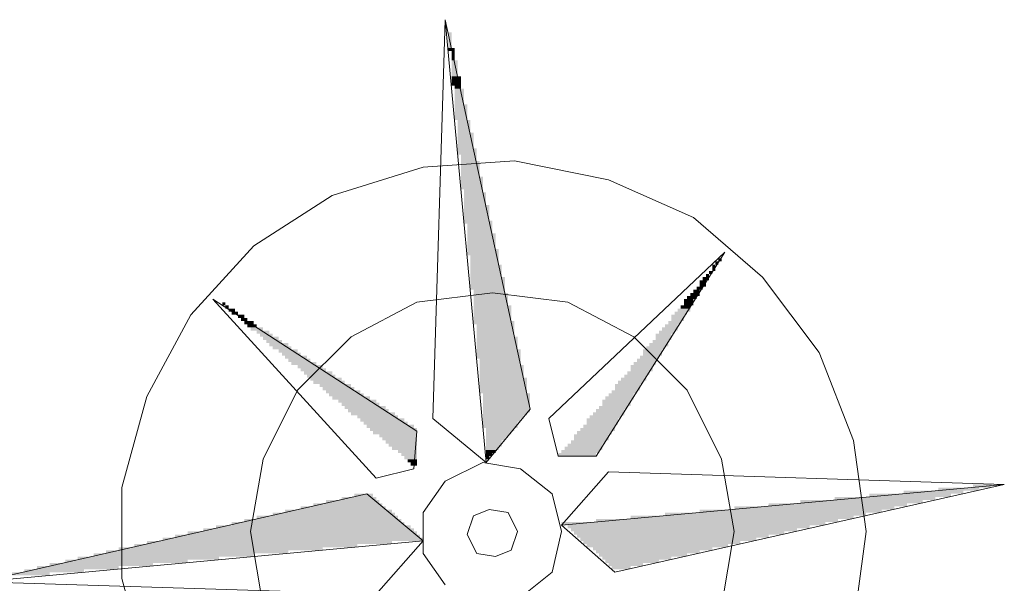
# Model space of a CAD drawing. Header units: millimetres. Extents: x -587 to 33545, y -26688 to 22494.
# Tile 232 of 256: x 16566 to 16831, y 7808 to 7960. Entities that reach past the tile are written whole.
import ezdxf

# ---------------------------------------------------------------- set-up
doc = ezdxf.new("R2010")
doc.units = ezdxf.units.MM
doc.header["$MEASUREMENT"] = 0
doc.layers.add('Nowe_820-G Rysunki Obrazki_Nr_pióra__1', color=7, linetype='Continuous', lineweight=13)
doc.layers.add('Nowe_820-G Rysunki Obrazki_Nr_pióra__23', color=7, linetype='Continuous', lineweight=15)

msp = doc.modelspace()

# ---------------------------------------------------------------- hatches: boundary and pattern name
at = {"layer": 'Nowe_820-G Rysunki Obrazki_Nr_pióra__1', "linetype": 'Continuous', "lineweight": 0, "true_color": 0x000000}
for points in [[(16682.41, 7956.54), (16681.56, 7956.54), (16681.56, 7952.3), (16682.41, 7952.3)], [(16682.41, 7956.54), (16681.56, 7956.54), (16681.56, 7952.3), (16682.41, 7952.3)], [(16681.56, 7952.3), (16681.56, 7951.46), (16683.25, 7951.46), (16683.25, 7952.3)], [(16681.56, 7952.3), (16681.56, 7951.46), (16683.25, 7951.46), (16683.25, 7952.3)], [(16682.41, 7948.92), (16683.25, 7948.92), (16683.25, 7951.46), (16682.41, 7951.46)], [(16682.41, 7948.92), (16683.25, 7948.92), (16683.25, 7951.46), (16682.41, 7951.46)], [(16682.41, 7944.68), (16684.1, 7944.68), (16684.1, 7948.92), (16682.41, 7948.92)], [(16682.41, 7944.68), (16684.1, 7944.68), (16684.1, 7948.92), (16682.41, 7948.92)], [(16682.41, 7942.14), (16684.95, 7942.14), (16684.95, 7944.68), (16682.41, 7944.68)], [(16682.41, 7942.14), (16684.95, 7942.14), (16684.95, 7944.68), (16682.41, 7944.68)], [(16683.25, 7941.3), (16684.95, 7941.3), (16684.95, 7942.14), (16683.25, 7942.14)], [(16683.25, 7941.3), (16684.95, 7941.3), (16684.95, 7942.14), (16683.25, 7942.14)], [(16683.25, 7937.06), (16685.79, 7937.06), (16685.79, 7941.3), (16683.25, 7941.3)], [(16683.25, 7937.06), (16685.79, 7937.06), (16685.79, 7941.3), (16683.25, 7941.3)], [(16683.25, 7932.83), (16686.64, 7932.83), (16686.64, 7937.06), (16683.25, 7937.06)], [(16683.25, 7932.83), (16686.64, 7932.83), (16686.64, 7937.06), (16683.25, 7937.06)], [(16684.1, 7929.44), (16687.49, 7929.44), (16687.49, 7932.83), (16684.1, 7932.83)], [(16684.1, 7929.44), (16687.49, 7929.44), (16687.49, 7932.83), (16684.1, 7932.83)], [(16684.1, 7925.21), (16688.33, 7925.21), (16688.33, 7929.44), (16684.1, 7929.44)], [(16684.1, 7925.21), (16688.33, 7925.21), (16688.33, 7929.44), (16684.1, 7929.44)], [(16684.1, 7923.52), (16689.18, 7923.52), (16689.18, 7925.21), (16684.1, 7925.21)], [(16684.1, 7923.52), (16689.18, 7923.52), (16689.18, 7925.21), (16684.1, 7925.21)], [(16684.95, 7921.82), (16689.18, 7921.82), (16689.18, 7923.52), (16684.95, 7923.52)], [(16684.95, 7921.82), (16689.18, 7921.82), (16689.18, 7923.52), (16684.95, 7923.52)], [(16684.95, 7917.59), (16690.03, 7917.59), (16690.03, 7921.82), (16684.95, 7921.82)], [(16684.95, 7917.59), (16690.03, 7917.59), (16690.03, 7921.82), (16684.95, 7921.82)], [(16684.95, 7914.2), (16690.87, 7914.2), (16690.87, 7917.59), (16684.95, 7917.59)], [(16684.95, 7914.2), (16690.87, 7914.2), (16690.87, 7917.59), (16684.95, 7917.59)], [(16685.79, 7913.36), (16690.87, 7913.36), (16690.87, 7914.2), (16685.79, 7914.2)], [(16685.79, 7913.36), (16690.87, 7913.36), (16690.87, 7914.2), (16685.79, 7914.2)], [(16685.79, 7909.97), (16691.72, 7909.97), (16691.72, 7913.36), (16685.79, 7913.36)], [(16685.79, 7909.97), (16691.72, 7909.97), (16691.72, 7913.36), (16685.79, 7913.36)], [(16685.79, 7905.74), (16692.57, 7905.74), (16692.57, 7909.97), (16685.79, 7909.97)], [(16685.79, 7905.74), (16692.57, 7905.74), (16692.57, 7909.97), (16685.79, 7909.97)], [(16685.79, 7904.89), (16693.41, 7904.89), (16693.41, 7905.74), (16685.79, 7905.74)], [(16685.79, 7904.89), (16693.41, 7904.89), (16693.41, 7905.74), (16685.79, 7905.74)], [(16686.64, 7902.35), (16693.41, 7902.35), (16693.41, 7904.89), (16686.64, 7904.89)], [(16686.64, 7902.35), (16693.41, 7902.35), (16693.41, 7904.89), (16686.64, 7904.89)], [(16686.64, 7898.12), (16694.26, 7898.12), (16694.26, 7902.35), (16686.64, 7902.35)], [(16686.64, 7898.12), (16694.26, 7898.12), (16694.26, 7902.35), (16686.64, 7902.35)], [(16686.64, 7896.42), (16695.11, 7896.42), (16695.11, 7898.12), (16686.64, 7898.12)], [(16686.64, 7896.42), (16695.11, 7896.42), (16695.11, 7898.12), (16686.64, 7898.12)], [(16687.49, 7893.88), (16695.11, 7893.88), (16695.11, 7896.42), (16687.49, 7896.42)], [(16687.49, 7893.88), (16695.11, 7893.88), (16695.11, 7896.42), (16687.49, 7896.42)], [(16753.53, 7893.88), (16754.37, 7893.88), (16754.37, 7894.73), (16753.53, 7894.73)], [(16753.53, 7893.88), (16754.37, 7893.88), (16754.37, 7894.73), (16753.53, 7894.73)], [(16754.37, 7894.73), (16755.22, 7894.73), (16755.22, 7895.58), (16754.37, 7895.58)], [(16754.37, 7894.73), (16755.22, 7894.73), (16755.22, 7895.58), (16754.37, 7895.58)], [(16687.49, 7890.5), (16695.95, 7890.5), (16695.95, 7893.88), (16687.49, 7893.88)], [(16687.49, 7890.5), (16695.95, 7890.5), (16695.95, 7893.88), (16687.49, 7893.88)], [(16750.99, 7890.5), (16751.83, 7890.5), (16751.83, 7891.34), (16750.99, 7891.34)], [(16750.99, 7890.5), (16751.83, 7890.5), (16751.83, 7891.34), (16750.99, 7891.34)], [(16751.83, 7891.34), (16752.68, 7891.34), (16752.68, 7892.19), (16751.83, 7892.19)], [(16751.83, 7891.34), (16752.68, 7891.34), (16752.68, 7892.19), (16751.83, 7892.19)], [(16752.68, 7892.19), (16753.53, 7892.19), (16753.53, 7893.88), (16752.68, 7893.88)], [(16752.68, 7892.19), (16753.53, 7892.19), (16753.53, 7893.88), (16752.68, 7893.88)], [(16687.49, 7887.11), (16696.8, 7887.11), (16696.8, 7890.5), (16687.49, 7890.5)], [(16687.49, 7887.11), (16696.8, 7887.11), (16696.8, 7890.5), (16687.49, 7890.5)], [(16749.29, 7887.96), (16750.99, 7887.96), (16750.99, 7889.65), (16749.29, 7889.65)], [(16749.29, 7887.96), (16750.99, 7887.96), (16750.99, 7889.65), (16749.29, 7889.65)], [(16750.14, 7889.65), (16751.83, 7889.65), (16751.83, 7890.5), (16750.14, 7890.5)], [(16750.14, 7889.65), (16751.83, 7889.65), (16751.83, 7890.5), (16750.14, 7890.5)], [(16688.33, 7886.26), (16696.8, 7886.26), (16696.8, 7887.11), (16688.33, 7887.11)], [(16688.33, 7886.26), (16696.8, 7886.26), (16696.8, 7887.11), (16688.33, 7887.11)], [(16688.33, 7882.88), (16697.65, 7882.88), (16697.65, 7886.26), (16688.33, 7886.26)], [(16688.33, 7882.88), (16697.65, 7882.88), (16697.65, 7886.26), (16688.33, 7886.26)], [(16746.75, 7885.42), (16749.29, 7885.42), (16749.29, 7886.26), (16746.75, 7886.26)], [(16746.75, 7885.42), (16749.29, 7885.42), (16749.29, 7886.26), (16746.75, 7886.26)], [(16747.6, 7886.26), (16749.29, 7886.26), (16749.29, 7887.11), (16747.6, 7887.11)], [(16747.6, 7886.26), (16749.29, 7886.26), (16749.29, 7887.11), (16747.6, 7887.11)], [(16748.45, 7887.11), (16750.14, 7887.11), (16750.14, 7887.96), (16748.45, 7887.96)], [(16748.45, 7887.11), (16750.14, 7887.11), (16750.14, 7887.96), (16748.45, 7887.96)], [(16621.45, 7883.72), (16620.6, 7883.72), (16620.6, 7882.88), (16621.45, 7882.88)], [(16621.45, 7883.72), (16620.6, 7883.72), (16620.6, 7882.88), (16621.45, 7882.88)], [(16745.06, 7882.88), (16747.6, 7882.88), (16747.6, 7884.57), (16745.06, 7884.57)], [(16745.06, 7882.88), (16747.6, 7882.88), (16747.6, 7884.57), (16745.06, 7884.57)], [(16745.91, 7884.57), (16748.45, 7884.57), (16748.45, 7885.42), (16745.91, 7885.42)], [(16745.91, 7884.57), (16748.45, 7884.57), (16748.45, 7885.42), (16745.91, 7885.42)], [(16621.45, 7882.03), (16622.29, 7882.03), (16622.29, 7882.88), (16621.45, 7882.88)], [(16621.45, 7882.03), (16622.29, 7882.03), (16622.29, 7882.88), (16621.45, 7882.88)], [(16622.29, 7881.18), (16623.99, 7881.18), (16623.99, 7882.03), (16622.29, 7882.03)], [(16622.29, 7881.18), (16623.99, 7881.18), (16623.99, 7882.03), (16622.29, 7882.03)], [(16623.14, 7880.34), (16624.83, 7880.34), (16624.83, 7881.18), (16623.14, 7881.18)], [(16623.14, 7880.34), (16624.83, 7880.34), (16624.83, 7881.18), (16623.14, 7881.18)], [(16688.33, 7878.64), (16698.49, 7878.64), (16698.49, 7882.88), (16688.33, 7882.88)], [(16688.33, 7878.64), (16698.49, 7878.64), (16698.49, 7882.88), (16688.33, 7882.88)], [(16742.52, 7880.34), (16745.91, 7880.34), (16745.91, 7881.18), (16742.52, 7881.18)], [(16742.52, 7880.34), (16745.91, 7880.34), (16745.91, 7881.18), (16742.52, 7881.18)], [(16743.37, 7881.18), (16746.75, 7881.18), (16746.75, 7882.03), (16743.37, 7882.03)], [(16743.37, 7881.18), (16746.75, 7881.18), (16746.75, 7882.03), (16743.37, 7882.03)], [(16744.21, 7882.03), (16746.75, 7882.03), (16746.75, 7882.88), (16744.21, 7882.88)], [(16744.21, 7882.03), (16746.75, 7882.03), (16746.75, 7882.88), (16744.21, 7882.88)], [(16624.83, 7879.49), (16626.53, 7879.49), (16626.53, 7880.34), (16624.83, 7880.34)], [(16624.83, 7879.49), (16626.53, 7879.49), (16626.53, 7880.34), (16624.83, 7880.34)], [(16625.68, 7878.64), (16627.37, 7878.64), (16627.37, 7879.49), (16625.68, 7879.49)], [(16625.68, 7878.64), (16627.37, 7878.64), (16627.37, 7879.49), (16625.68, 7879.49)], [(16626.53, 7877.8), (16629.07, 7877.8), (16629.07, 7878.64), (16626.53, 7878.64)], [(16626.53, 7877.8), (16629.07, 7877.8), (16629.07, 7878.64), (16626.53, 7878.64)], [(16688.33, 7877.8), (16699.34, 7877.8), (16699.34, 7878.64), (16688.33, 7878.64)], [(16688.33, 7877.8), (16699.34, 7877.8), (16699.34, 7878.64), (16688.33, 7878.64)], [(16740.83, 7877.8), (16744.21, 7877.8), (16744.21, 7878.64), (16740.83, 7878.64)], [(16740.83, 7877.8), (16744.21, 7877.8), (16744.21, 7878.64), (16740.83, 7878.64)], [(16741.67, 7878.64), (16745.06, 7878.64), (16745.06, 7880.34), (16741.67, 7880.34)], [(16741.67, 7878.64), (16745.06, 7878.64), (16745.06, 7880.34), (16741.67, 7880.34)], [(16627.37, 7876.95), (16629.91, 7876.95), (16629.91, 7877.8), (16627.37, 7877.8)], [(16627.37, 7876.95), (16629.91, 7876.95), (16629.91, 7877.8), (16627.37, 7877.8)], [(16628.22, 7876.1), (16631.61, 7876.1), (16631.61, 7876.95), (16628.22, 7876.95)], [(16628.22, 7876.1), (16631.61, 7876.1), (16631.61, 7876.95), (16628.22, 7876.95)], [(16629.91, 7875.26), (16633.3, 7875.26), (16633.3, 7876.1), (16629.91, 7876.1)], [(16629.91, 7875.26), (16633.3, 7875.26), (16633.3, 7876.1), (16629.91, 7876.1)], [(16689.18, 7874.41), (16699.34, 7874.41), (16699.34, 7877.8), (16689.18, 7877.8)], [(16689.18, 7874.41), (16699.34, 7874.41), (16699.34, 7877.8), (16689.18, 7877.8)], [(16738.29, 7875.26), (16742.52, 7875.26), (16742.52, 7876.1), (16738.29, 7876.1)], [(16738.29, 7875.26), (16742.52, 7875.26), (16742.52, 7876.1), (16738.29, 7876.1)], [(16739.13, 7876.1), (16743.37, 7876.1), (16743.37, 7876.95), (16739.13, 7876.95)], [(16739.13, 7876.1), (16743.37, 7876.1), (16743.37, 7876.95), (16739.13, 7876.95)], [(16739.98, 7876.95), (16743.37, 7876.95), (16743.37, 7877.8), (16739.98, 7877.8)], [(16739.98, 7876.95), (16743.37, 7876.95), (16743.37, 7877.8), (16739.98, 7877.8)], [(16630.76, 7874.41), (16634.15, 7874.41), (16634.15, 7875.26), (16630.76, 7875.26)], [(16630.76, 7874.41), (16634.15, 7874.41), (16634.15, 7875.26), (16630.76, 7875.26)], [(16631.61, 7873.56), (16635.84, 7873.56), (16635.84, 7874.41), (16631.61, 7874.41)], [(16631.61, 7873.56), (16635.84, 7873.56), (16635.84, 7874.41), (16631.61, 7874.41)], [(16632.45, 7872.72), (16636.69, 7872.72), (16636.69, 7873.56), (16632.45, 7873.56)], [(16632.45, 7872.72), (16636.69, 7872.72), (16636.69, 7873.56), (16632.45, 7873.56)], [(16633.3, 7871.87), (16638.38, 7871.87), (16638.38, 7872.72), (16633.3, 7872.72)], [(16633.3, 7871.87), (16638.38, 7871.87), (16638.38, 7872.72), (16633.3, 7872.72)], [(16689.18, 7871.02), (16700.19, 7871.02), (16700.19, 7874.41), (16689.18, 7874.41)], [(16689.18, 7871.02), (16700.19, 7871.02), (16700.19, 7874.41), (16689.18, 7874.41)], [(16735.75, 7871.87), (16740.83, 7871.87), (16740.83, 7872.72), (16735.75, 7872.72)], [(16735.75, 7871.87), (16740.83, 7871.87), (16740.83, 7872.72), (16735.75, 7872.72)], [(16736.59, 7872.72), (16740.83, 7872.72), (16740.83, 7873.56), (16736.59, 7873.56)], [(16736.59, 7872.72), (16740.83, 7872.72), (16740.83, 7873.56), (16736.59, 7873.56)], [(16737.44, 7873.56), (16741.67, 7873.56), (16741.67, 7875.26), (16737.44, 7875.26)], [(16737.44, 7873.56), (16741.67, 7873.56), (16741.67, 7875.26), (16737.44, 7875.26)], [(16634.15, 7871.02), (16639.23, 7871.02), (16639.23, 7871.87), (16634.15, 7871.87)], [(16634.15, 7871.02), (16639.23, 7871.02), (16639.23, 7871.87), (16634.15, 7871.87)], [(16635.84, 7870.18), (16640.92, 7870.18), (16640.92, 7871.02), (16635.84, 7871.02)], [(16635.84, 7870.18), (16640.92, 7870.18), (16640.92, 7871.02), (16635.84, 7871.02)], [(16636.69, 7869.33), (16641.77, 7869.33), (16641.77, 7870.18), (16636.69, 7870.18)], [(16636.69, 7869.33), (16641.77, 7869.33), (16641.77, 7870.18), (16636.69, 7870.18)], [(16689.18, 7868.48), (16701.03, 7868.48), (16701.03, 7871.02), (16689.18, 7871.02)], [(16689.18, 7868.48), (16701.03, 7868.48), (16701.03, 7871.02), (16689.18, 7871.02)], [(16734.05, 7869.33), (16739.13, 7869.33), (16739.13, 7871.02), (16734.05, 7871.02)], [(16734.05, 7869.33), (16739.13, 7869.33), (16739.13, 7871.02), (16734.05, 7871.02)], [(16734.9, 7871.02), (16739.98, 7871.02), (16739.98, 7871.87), (16734.9, 7871.87)], [(16734.9, 7871.02), (16739.98, 7871.02), (16739.98, 7871.87), (16734.9, 7871.87)], [(16637.53, 7868.48), (16643.46, 7868.48), (16643.46, 7869.33), (16637.53, 7869.33)], [(16637.53, 7868.48), (16643.46, 7868.48), (16643.46, 7869.33), (16637.53, 7869.33)], [(16638.38, 7867.64), (16644.31, 7867.64), (16644.31, 7868.48), (16638.38, 7868.48)], [(16638.38, 7867.64), (16644.31, 7867.64), (16644.31, 7868.48), (16638.38, 7868.48)], [(16639.23, 7866.79), (16646, 7866.79), (16646, 7867.64), (16639.23, 7867.64)], [(16639.23, 7866.79), (16646, 7866.79), (16646, 7867.64), (16639.23, 7867.64)], [(16690.03, 7866.79), (16701.03, 7866.79), (16701.03, 7868.48), (16690.03, 7868.48)], [(16690.03, 7866.79), (16701.03, 7866.79), (16701.03, 7868.48), (16690.03, 7868.48)], [(16731.51, 7866.79), (16737.44, 7866.79), (16737.44, 7867.64), (16731.51, 7867.64)], [(16731.51, 7866.79), (16737.44, 7866.79), (16737.44, 7867.64), (16731.51, 7867.64)], [(16732.36, 7867.64), (16737.44, 7867.64), (16737.44, 7868.48), (16732.36, 7868.48)], [(16732.36, 7867.64), (16737.44, 7867.64), (16737.44, 7868.48), (16732.36, 7868.48)], [(16733.21, 7868.48), (16738.29, 7868.48), (16738.29, 7869.33), (16733.21, 7869.33)], [(16733.21, 7868.48), (16738.29, 7868.48), (16738.29, 7869.33), (16733.21, 7869.33)], [(16640.92, 7865.94), (16647.69, 7865.94), (16647.69, 7866.79), (16640.92, 7866.79)], [(16640.92, 7865.94), (16647.69, 7865.94), (16647.69, 7866.79), (16640.92, 7866.79)], [(16641.77, 7865.1), (16648.54, 7865.1), (16648.54, 7865.94), (16641.77, 7865.94)], [(16641.77, 7865.1), (16648.54, 7865.1), (16648.54, 7865.94), (16641.77, 7865.94)], [(16642.61, 7864.25), (16650.23, 7864.25), (16650.23, 7865.1), (16642.61, 7865.1)], [(16642.61, 7864.25), (16650.23, 7864.25), (16650.23, 7865.1), (16642.61, 7865.1)], [(16690.03, 7863.4), (16701.88, 7863.4), (16701.88, 7866.79), (16690.03, 7866.79)], [(16690.03, 7863.4), (16701.88, 7863.4), (16701.88, 7866.79), (16690.03, 7866.79)], [(16729.82, 7864.25), (16735.75, 7864.25), (16735.75, 7865.1), (16729.82, 7865.1)], [(16729.82, 7864.25), (16735.75, 7864.25), (16735.75, 7865.1), (16729.82, 7865.1)], [(16730.67, 7865.1), (16736.59, 7865.1), (16736.59, 7866.79), (16730.67, 7866.79)], [(16730.67, 7865.1), (16736.59, 7865.1), (16736.59, 7866.79), (16730.67, 7866.79)], [(16643.46, 7863.4), (16651.08, 7863.4), (16651.08, 7864.25), (16643.46, 7864.25)], [(16643.46, 7863.4), (16651.08, 7863.4), (16651.08, 7864.25), (16643.46, 7864.25)], [(16644.31, 7862.56), (16652.77, 7862.56), (16652.77, 7863.4), (16644.31, 7863.4)], [(16644.31, 7862.56), (16652.77, 7862.56), (16652.77, 7863.4), (16644.31, 7863.4)], [(16645.15, 7861.71), (16653.62, 7861.71), (16653.62, 7862.56), (16645.15, 7862.56)], [(16645.15, 7861.71), (16653.62, 7861.71), (16653.62, 7862.56), (16645.15, 7862.56)], [(16690.03, 7859.17), (16702.73, 7859.17), (16702.73, 7863.4), (16690.03, 7863.4)], [(16690.03, 7859.17), (16702.73, 7859.17), (16702.73, 7863.4), (16690.03, 7863.4)], [(16727.28, 7861.71), (16734.05, 7861.71), (16734.05, 7862.56), (16727.28, 7862.56)], [(16727.28, 7861.71), (16734.05, 7861.71), (16734.05, 7862.56), (16727.28, 7862.56)], [(16728.13, 7862.56), (16734.9, 7862.56), (16734.9, 7863.4), (16728.13, 7863.4)], [(16728.13, 7862.56), (16734.9, 7862.56), (16734.9, 7863.4), (16728.13, 7863.4)], [(16728.97, 7863.4), (16734.9, 7863.4), (16734.9, 7864.25), (16728.97, 7864.25)], [(16728.97, 7863.4), (16734.9, 7863.4), (16734.9, 7864.25), (16728.97, 7864.25)], [(16646.85, 7860.86), (16655.31, 7860.86), (16655.31, 7861.71), (16646.85, 7861.71)], [(16646.85, 7860.86), (16655.31, 7860.86), (16655.31, 7861.71), (16646.85, 7861.71)], [(16647.69, 7860.02), (16656.16, 7860.02), (16656.16, 7860.86), (16647.69, 7860.86)], [(16647.69, 7860.02), (16656.16, 7860.02), (16656.16, 7860.86), (16647.69, 7860.86)], [(16648.54, 7859.17), (16657.85, 7859.17), (16657.85, 7860.02), (16648.54, 7860.02)], [(16648.54, 7859.17), (16657.85, 7859.17), (16657.85, 7860.02), (16648.54, 7860.02)], [(16725.59, 7859.17), (16732.36, 7859.17), (16732.36, 7860.02), (16725.59, 7860.02)], [(16725.59, 7859.17), (16732.36, 7859.17), (16732.36, 7860.02), (16725.59, 7860.02)], [(16726.43, 7860.02), (16733.21, 7860.02), (16733.21, 7861.71), (16726.43, 7861.71)], [(16726.43, 7860.02), (16733.21, 7860.02), (16733.21, 7861.71), (16726.43, 7861.71)], [(16649.39, 7858.32), (16658.7, 7858.32), (16658.7, 7859.17), (16649.39, 7859.17)], [(16649.39, 7858.32), (16658.7, 7858.32), (16658.7, 7859.17), (16649.39, 7859.17)], [(16650.23, 7857.48), (16660.39, 7857.48), (16660.39, 7858.32), (16650.23, 7858.32)], [(16650.23, 7857.48), (16660.39, 7857.48), (16660.39, 7858.32), (16650.23, 7858.32)], [(16651.93, 7856.63), (16662.09, 7856.63), (16662.09, 7857.48), (16651.93, 7857.48)], [(16651.93, 7856.63), (16662.09, 7856.63), (16662.09, 7857.48), (16651.93, 7857.48)], [(16690.87, 7854.09), (16703.57, 7854.09), (16703.57, 7859.17), (16690.87, 7859.17)], [(16690.87, 7854.09), (16703.57, 7854.09), (16703.57, 7859.17), (16690.87, 7859.17)], [(16723.05, 7855.78), (16730.67, 7855.78), (16730.67, 7857.48), (16723.05, 7857.48)], [(16723.05, 7855.78), (16730.67, 7855.78), (16730.67, 7857.48), (16723.05, 7857.48)], [(16723.89, 7857.48), (16731.51, 7857.48), (16731.51, 7858.32), (16723.89, 7858.32)], [(16723.89, 7857.48), (16731.51, 7857.48), (16731.51, 7858.32), (16723.89, 7858.32)], [(16724.74, 7858.32), (16731.51, 7858.32), (16731.51, 7859.17), (16724.74, 7859.17)], [(16724.74, 7858.32), (16731.51, 7858.32), (16731.51, 7859.17), (16724.74, 7859.17)], [(16652.77, 7855.78), (16662.93, 7855.78), (16662.93, 7856.63), (16652.77, 7856.63)], [(16652.77, 7855.78), (16662.93, 7855.78), (16662.93, 7856.63), (16652.77, 7856.63)], [(16653.62, 7854.94), (16664.63, 7854.94), (16664.63, 7855.78), (16653.62, 7855.78)], [(16653.62, 7854.94), (16664.63, 7854.94), (16664.63, 7855.78), (16653.62, 7855.78)], [(16654.47, 7854.09), (16665.47, 7854.09), (16665.47, 7854.94), (16654.47, 7854.94)], [(16654.47, 7854.09), (16665.47, 7854.09), (16665.47, 7854.94), (16654.47, 7854.94)], [(16655.31, 7853.24), (16667.17, 7853.24), (16667.17, 7854.09), (16655.31, 7854.09)], [(16655.31, 7853.24), (16667.17, 7853.24), (16667.17, 7854.09), (16655.31, 7854.09)], [(16690.87, 7853.24), (16702.73, 7853.24), (16702.73, 7854.09), (16690.87, 7854.09)], [(16690.87, 7853.24), (16702.73, 7853.24), (16702.73, 7854.09), (16690.87, 7854.09)], [(16720.51, 7853.24), (16728.97, 7853.24), (16728.97, 7854.09), (16720.51, 7854.09)], [(16720.51, 7853.24), (16728.97, 7853.24), (16728.97, 7854.09), (16720.51, 7854.09)], [(16721.35, 7854.09), (16728.97, 7854.09), (16728.97, 7854.94), (16721.35, 7854.94)], [(16721.35, 7854.09), (16728.97, 7854.09), (16728.97, 7854.94), (16721.35, 7854.94)], [(16722.2, 7854.94), (16729.82, 7854.94), (16729.82, 7855.78), (16722.2, 7855.78)], [(16722.2, 7854.94), (16729.82, 7854.94), (16729.82, 7855.78), (16722.2, 7855.78)], [(16657.01, 7852.4), (16668.01, 7852.4), (16668.01, 7853.24), (16657.01, 7853.24)], [(16657.01, 7852.4), (16668.01, 7852.4), (16668.01, 7853.24), (16657.01, 7853.24)], [(16657.85, 7851.55), (16669.71, 7851.55), (16669.71, 7852.4), (16657.85, 7852.4)], [(16657.85, 7851.55), (16669.71, 7851.55), (16669.71, 7852.4), (16657.85, 7852.4)], [(16658.7, 7850.7), (16670.55, 7850.7), (16670.55, 7851.55), (16658.7, 7851.55)], [(16658.7, 7850.7), (16670.55, 7850.7), (16670.55, 7851.55), (16658.7, 7851.55)], [(16690.87, 7852.4), (16701.88, 7852.4), (16701.88, 7853.24), (16690.87, 7853.24)], [(16690.87, 7852.4), (16701.88, 7852.4), (16701.88, 7853.24), (16690.87, 7853.24)], [(16690.87, 7851.55), (16701.03, 7851.55), (16701.03, 7852.4), (16690.87, 7852.4)], [(16690.87, 7851.55), (16701.03, 7851.55), (16701.03, 7852.4), (16690.87, 7852.4)], [(16690.87, 7849.86), (16700.19, 7849.86), (16700.19, 7851.55), (16690.87, 7851.55)], [(16690.87, 7849.86), (16700.19, 7849.86), (16700.19, 7851.55), (16690.87, 7851.55)], [(16718.81, 7850.7), (16727.28, 7850.7), (16727.28, 7852.4), (16718.81, 7852.4)], [(16718.81, 7850.7), (16727.28, 7850.7), (16727.28, 7852.4), (16718.81, 7852.4)], [(16719.66, 7852.4), (16728.13, 7852.4), (16728.13, 7853.24), (16719.66, 7853.24)], [(16719.66, 7852.4), (16728.13, 7852.4), (16728.13, 7853.24), (16719.66, 7853.24)], [(16659.55, 7849.86), (16672.25, 7849.86), (16672.25, 7850.7), (16659.55, 7850.7)], [(16659.55, 7849.86), (16672.25, 7849.86), (16672.25, 7850.7), (16659.55, 7850.7)], [(16660.39, 7849.01), (16673.09, 7849.01), (16673.09, 7849.86), (16660.39, 7849.86)], [(16660.39, 7849.01), (16673.09, 7849.01), (16673.09, 7849.86), (16660.39, 7849.86)], [(16661.24, 7848.16), (16673.09, 7848.16), (16673.09, 7849.01), (16661.24, 7849.01)], [(16661.24, 7848.16), (16673.09, 7848.16), (16673.09, 7849.01), (16661.24, 7849.01)], [(16691.72, 7849.01), (16699.34, 7849.01), (16699.34, 7849.86), (16691.72, 7849.86)], [(16691.72, 7849.01), (16699.34, 7849.01), (16699.34, 7849.86), (16691.72, 7849.86)], [(16691.72, 7848.16), (16698.49, 7848.16), (16698.49, 7849.01), (16691.72, 7849.01)], [(16691.72, 7848.16), (16698.49, 7848.16), (16698.49, 7849.01), (16691.72, 7849.01)], [(16716.27, 7848.16), (16725.59, 7848.16), (16725.59, 7849.01), (16716.27, 7849.01)], [(16716.27, 7848.16), (16725.59, 7848.16), (16725.59, 7849.01), (16716.27, 7849.01)], [(16717.12, 7849.01), (16726.43, 7849.01), (16726.43, 7849.86), (16717.12, 7849.86)], [(16717.12, 7849.01), (16726.43, 7849.01), (16726.43, 7849.86), (16717.12, 7849.86)], [(16717.97, 7849.86), (16726.43, 7849.86), (16726.43, 7850.7), (16717.97, 7850.7)], [(16717.97, 7849.86), (16726.43, 7849.86), (16726.43, 7850.7), (16717.97, 7850.7)], [(16662.93, 7847.32), (16673.09, 7847.32), (16673.09, 7848.16), (16662.93, 7848.16)], [(16662.93, 7847.32), (16673.09, 7847.32), (16673.09, 7848.16), (16662.93, 7848.16)], [(16663.78, 7846.47), (16673.09, 7846.47), (16673.09, 7847.32), (16663.78, 7847.32)], [(16663.78, 7846.47), (16673.09, 7846.47), (16673.09, 7847.32), (16663.78, 7847.32)], [(16664.63, 7845.62), (16673.09, 7845.62), (16673.09, 7846.47), (16664.63, 7846.47)], [(16664.63, 7845.62), (16673.09, 7845.62), (16673.09, 7846.47), (16664.63, 7846.47)], [(16691.72, 7847.32), (16697.65, 7847.32), (16697.65, 7848.16), (16691.72, 7848.16)], [(16691.72, 7847.32), (16697.65, 7847.32), (16697.65, 7848.16), (16691.72, 7848.16)], [(16691.72, 7846.47), (16696.8, 7846.47), (16696.8, 7847.32), (16691.72, 7847.32)], [(16691.72, 7846.47), (16696.8, 7846.47), (16696.8, 7847.32), (16691.72, 7847.32)], [(16691.72, 7844.78), (16695.95, 7844.78), (16695.95, 7846.47), (16691.72, 7846.47)], [(16691.72, 7844.78), (16695.95, 7844.78), (16695.95, 7846.47), (16691.72, 7846.47)], [(16714.58, 7845.62), (16723.89, 7845.62), (16723.89, 7846.47), (16714.58, 7846.47)], [(16714.58, 7845.62), (16723.89, 7845.62), (16723.89, 7846.47), (16714.58, 7846.47)], [(16715.43, 7846.47), (16724.74, 7846.47), (16724.74, 7848.16), (16715.43, 7848.16)], [(16715.43, 7846.47), (16724.74, 7846.47), (16724.74, 7848.16), (16715.43, 7848.16)], [(16665.47, 7844.78), (16673.09, 7844.78), (16673.09, 7845.62), (16665.47, 7845.62)], [(16665.47, 7844.78), (16673.09, 7844.78), (16673.09, 7845.62), (16665.47, 7845.62)], [(16666.32, 7843.93), (16673.09, 7843.93), (16673.09, 7844.78), (16666.32, 7844.78)], [(16666.32, 7843.93), (16673.09, 7843.93), (16673.09, 7844.78), (16666.32, 7844.78)], [(16668.01, 7843.08), (16673.09, 7843.08), (16673.09, 7843.93), (16668.01, 7843.93)], [(16668.01, 7843.08), (16673.09, 7843.08), (16673.09, 7843.93), (16668.01, 7843.93)], [(16691.72, 7843.93), (16695.11, 7843.93), (16695.11, 7844.78), (16691.72, 7844.78)], [(16691.72, 7843.93), (16695.11, 7843.93), (16695.11, 7844.78), (16691.72, 7844.78)], [(16691.72, 7843.08), (16694.26, 7843.08), (16694.26, 7843.93), (16691.72, 7843.93)], [(16691.72, 7843.08), (16694.26, 7843.08), (16694.26, 7843.93), (16691.72, 7843.93)], [(16712.04, 7843.08), (16722.2, 7843.08), (16722.2, 7843.93), (16712.04, 7843.93)], [(16712.04, 7843.08), (16722.2, 7843.08), (16722.2, 7843.93), (16712.04, 7843.93)], [(16712.89, 7843.93), (16723.05, 7843.93), (16723.05, 7844.78), (16712.89, 7844.78)], [(16712.89, 7843.93), (16723.05, 7843.93), (16723.05, 7844.78), (16712.89, 7844.78)], [(16713.73, 7844.78), (16723.05, 7844.78), (16723.05, 7845.62), (16713.73, 7845.62)], [(16713.73, 7844.78), (16723.05, 7844.78), (16723.05, 7845.62), (16713.73, 7845.62)], [(16668.86, 7842.24), (16673.09, 7842.24), (16673.09, 7843.08), (16668.86, 7843.08)], [(16668.86, 7842.24), (16673.09, 7842.24), (16673.09, 7843.08), (16668.86, 7843.08)], [(16669.71, 7841.39), (16673.09, 7841.39), (16673.09, 7842.24), (16669.71, 7842.24)], [(16669.71, 7841.39), (16673.09, 7841.39), (16673.09, 7842.24), (16669.71, 7842.24)], [(16670.55, 7840.54), (16673.09, 7840.54), (16673.09, 7841.39), (16670.55, 7841.39)], [(16670.55, 7840.54), (16673.09, 7840.54), (16673.09, 7841.39), (16670.55, 7841.39)], [(16691.72, 7842.24), (16693.41, 7842.24), (16693.41, 7843.08), (16691.72, 7843.08)], [(16691.72, 7842.24), (16693.41, 7842.24), (16693.41, 7843.08), (16691.72, 7843.08)], [(16691.72, 7842.24), (16691.72, 7841.39), (16692.57, 7841.39), (16692.57, 7842.24)], [(16691.72, 7842.24), (16691.72, 7841.39), (16692.57, 7841.39), (16692.57, 7842.24)], [(16711.19, 7842.24), (16721.35, 7842.24), (16721.35, 7843.08), (16711.19, 7843.08)], [(16711.19, 7842.24), (16721.35, 7842.24), (16721.35, 7843.08), (16711.19, 7843.08)], [(16671.4, 7840.54), (16671.4, 7839.7), (16673.09, 7839.7), (16673.09, 7840.54)], [(16671.4, 7840.54), (16671.4, 7839.7), (16673.09, 7839.7), (16673.09, 7840.54)], [(16804.33, 7832.08), (16820.41, 7832.08), (16820.41, 7832.92), (16804.33, 7832.92)], [(16804.33, 7832.08), (16820.41, 7832.08), (16820.41, 7832.92), (16804.33, 7832.92)], [(16813.64, 7832.92), (16824.65, 7832.92), (16824.65, 7833.77), (16813.64, 7833.77)], [(16813.64, 7832.92), (16824.65, 7832.92), (16824.65, 7833.77), (16813.64, 7833.77)], [(16822.95, 7833.77), (16828.03, 7833.77), (16828.03, 7834.62), (16822.95, 7834.62)], [(16822.95, 7833.77), (16828.03, 7833.77), (16828.03, 7834.62), (16822.95, 7834.62)], [(16648.54, 7829.54), (16662.93, 7829.54), (16662.93, 7830.38), (16648.54, 7830.38)], [(16648.54, 7829.54), (16662.93, 7829.54), (16662.93, 7830.38), (16648.54, 7830.38)], [(16652.77, 7830.38), (16662.09, 7830.38), (16662.09, 7831.23), (16652.77, 7831.23)], [(16652.77, 7830.38), (16662.09, 7830.38), (16662.09, 7831.23), (16652.77, 7831.23)], [(16656.16, 7831.23), (16661.24, 7831.23), (16661.24, 7832.08), (16656.16, 7832.08)], [(16656.16, 7831.23), (16661.24, 7831.23), (16661.24, 7832.08), (16656.16, 7832.08)], [(16776.39, 7829.54), (16809.41, 7829.54), (16809.41, 7830.38), (16776.39, 7830.38)], [(16776.39, 7829.54), (16809.41, 7829.54), (16809.41, 7830.38), (16776.39, 7830.38)], [(16785.7, 7830.38), (16812.79, 7830.38), (16812.79, 7831.23), (16785.7, 7831.23)], [(16785.7, 7830.38), (16812.79, 7830.38), (16812.79, 7831.23), (16785.7, 7831.23)], [(16795.01, 7831.23), (16817.03, 7831.23), (16817.03, 7832.08), (16795.01, 7832.08)], [(16795.01, 7831.23), (16817.03, 7831.23), (16817.03, 7832.08), (16795.01, 7832.08)], [(16637.53, 7827), (16666.32, 7827), (16666.32, 7827.84), (16637.53, 7827.84)], [(16637.53, 7827), (16666.32, 7827), (16666.32, 7827.84), (16637.53, 7827.84)], [(16641.77, 7827.84), (16664.63, 7827.84), (16664.63, 7828.69), (16641.77, 7828.69)], [(16641.77, 7827.84), (16664.63, 7827.84), (16664.63, 7828.69), (16641.77, 7828.69)], [(16645.15, 7828.69), (16663.78, 7828.69), (16663.78, 7829.54), (16645.15, 7829.54)], [(16645.15, 7828.69), (16663.78, 7828.69), (16663.78, 7829.54), (16645.15, 7829.54)], [(16749.29, 7827), (16798.4, 7827), (16798.4, 7827.84), (16749.29, 7827.84)], [(16749.29, 7827), (16798.4, 7827), (16798.4, 7827.84), (16749.29, 7827.84)], [(16758.61, 7827.84), (16801.79, 7827.84), (16801.79, 7828.69), (16758.61, 7828.69)], [(16758.61, 7827.84), (16801.79, 7827.84), (16801.79, 7828.69), (16758.61, 7828.69)], [(16767.92, 7828.69), (16805.17, 7828.69), (16805.17, 7829.54), (16767.92, 7829.54)], [(16767.92, 7828.69), (16805.17, 7828.69), (16805.17, 7829.54), (16767.92, 7829.54)], [(16626.53, 7824.46), (16668.86, 7824.46), (16668.86, 7825.3), (16626.53, 7825.3)], [(16626.53, 7824.46), (16668.86, 7824.46), (16668.86, 7825.3), (16626.53, 7825.3)], [(16629.91, 7825.3), (16668.01, 7825.3), (16668.01, 7826.15), (16629.91, 7826.15)], [(16629.91, 7825.3), (16668.01, 7825.3), (16668.01, 7826.15), (16629.91, 7826.15)], [(16634.15, 7826.15), (16667.17, 7826.15), (16667.17, 7827), (16634.15, 7827)], [(16634.15, 7826.15), (16667.17, 7826.15), (16667.17, 7827), (16634.15, 7827)], [(16721.35, 7824.46), (16786.55, 7824.46), (16786.55, 7825.3), (16721.35, 7825.3)], [(16721.35, 7824.46), (16786.55, 7824.46), (16786.55, 7825.3), (16721.35, 7825.3)], [(16730.67, 7825.3), (16790.78, 7825.3), (16790.78, 7826.15), (16730.67, 7826.15)], [(16730.67, 7825.3), (16790.78, 7825.3), (16790.78, 7826.15), (16730.67, 7826.15)], [(16739.98, 7826.15), (16794.17, 7826.15), (16794.17, 7827), (16739.98, 7827)], [(16739.98, 7826.15), (16794.17, 7826.15), (16794.17, 7827), (16739.98, 7827)], [(16615.52, 7821.92), (16672.25, 7821.92), (16672.25, 7822.76), (16615.52, 7822.76)], [(16615.52, 7821.92), (16672.25, 7821.92), (16672.25, 7822.76), (16615.52, 7822.76)], [(16618.91, 7822.76), (16671.4, 7822.76), (16671.4, 7823.61), (16618.91, 7823.61)], [(16618.91, 7822.76), (16671.4, 7822.76), (16671.4, 7823.61), (16618.91, 7823.61)], [(16623.14, 7823.61), (16669.71, 7823.61), (16669.71, 7824.46), (16623.14, 7824.46)], [(16623.14, 7823.61), (16669.71, 7823.61), (16669.71, 7824.46), (16623.14, 7824.46)], [(16712.04, 7824.46), (16712.04, 7823.61), (16783.16, 7823.61), (16783.16, 7824.46)], [(16712.04, 7824.46), (16712.04, 7823.61), (16783.16, 7823.61), (16783.16, 7824.46)], [(16713.73, 7822.76), (16778.93, 7822.76), (16778.93, 7823.61), (16713.73, 7823.61)], [(16713.73, 7822.76), (16778.93, 7822.76), (16778.93, 7823.61), (16713.73, 7823.61)], [(16714.58, 7821.92), (16775.54, 7821.92), (16775.54, 7822.76), (16714.58, 7822.76)], [(16714.58, 7821.92), (16775.54, 7821.92), (16775.54, 7822.76), (16714.58, 7822.76)], [(16604.51, 7819.38), (16674.79, 7819.38), (16674.79, 7820.22), (16604.51, 7820.22)], [(16604.51, 7819.38), (16674.79, 7819.38), (16674.79, 7820.22), (16604.51, 7820.22)], [(16607.9, 7820.22), (16673.94, 7820.22), (16673.94, 7821.07), (16607.9, 7821.07)], [(16607.9, 7820.22), (16673.94, 7820.22), (16673.94, 7821.07), (16607.9, 7821.07)], [(16611.29, 7821.07), (16673.09, 7821.07), (16673.09, 7821.92), (16611.29, 7821.92)], [(16611.29, 7821.07), (16673.09, 7821.07), (16673.09, 7821.92), (16611.29, 7821.92)], [(16715.43, 7821.07), (16772.15, 7821.07), (16772.15, 7821.92), (16715.43, 7821.92)], [(16715.43, 7821.07), (16772.15, 7821.07), (16772.15, 7821.92), (16715.43, 7821.92)], [(16716.27, 7820.22), (16767.92, 7820.22), (16767.92, 7821.07), (16716.27, 7821.07)], [(16716.27, 7820.22), (16767.92, 7820.22), (16767.92, 7821.07), (16716.27, 7821.07)], [(16717.12, 7819.38), (16764.53, 7819.38), (16764.53, 7820.22), (16717.12, 7820.22)], [(16717.12, 7819.38), (16764.53, 7819.38), (16764.53, 7820.22), (16717.12, 7820.22)], [(16592.66, 7816.84), (16647.69, 7816.84), (16647.69, 7817.68), (16592.66, 7817.68)], [(16592.66, 7816.84), (16647.69, 7816.84), (16647.69, 7817.68), (16592.66, 7817.68)], [(16596.89, 7817.68), (16657.01, 7817.68), (16657.01, 7818.53), (16596.89, 7818.53)], [(16596.89, 7817.68), (16657.01, 7817.68), (16657.01, 7818.53), (16596.89, 7818.53)], [(16600.28, 7818.53), (16666.32, 7818.53), (16666.32, 7819.38), (16600.28, 7819.38)], [(16600.28, 7818.53), (16666.32, 7818.53), (16666.32, 7819.38), (16600.28, 7819.38)], [(16717.97, 7818.53), (16760.3, 7818.53), (16760.3, 7819.38), (16717.97, 7819.38)], [(16717.97, 7818.53), (16760.3, 7818.53), (16760.3, 7819.38), (16717.97, 7819.38)], [(16718.81, 7817.68), (16756.91, 7817.68), (16756.91, 7818.53), (16718.81, 7818.53)], [(16718.81, 7817.68), (16756.91, 7817.68), (16756.91, 7818.53), (16718.81, 7818.53)], [(16720.51, 7816.84), (16752.68, 7816.84), (16752.68, 7817.68), (16720.51, 7817.68)], [(16720.51, 7816.84), (16752.68, 7816.84), (16752.68, 7817.68), (16720.51, 7817.68)], [(16578.27, 7813.45), (16611.29, 7813.45), (16611.29, 7814.3), (16578.27, 7814.3)], [(16578.27, 7813.45), (16611.29, 7813.45), (16611.29, 7814.3), (16578.27, 7814.3)], [(16581.65, 7814.3), (16619.75, 7814.3), (16619.75, 7815.14), (16581.65, 7815.14)], [(16581.65, 7814.3), (16619.75, 7814.3), (16619.75, 7815.14), (16581.65, 7815.14)], [(16585.89, 7815.14), (16629.07, 7815.14), (16629.07, 7815.99), (16585.89, 7815.99)], [(16585.89, 7815.14), (16629.07, 7815.14), (16629.07, 7815.99), (16585.89, 7815.99)], [(16589.27, 7815.99), (16638.38, 7815.99), (16638.38, 7816.84), (16589.27, 7816.84)], [(16589.27, 7815.99), (16638.38, 7815.99), (16638.38, 7816.84), (16589.27, 7816.84)], [(16721.35, 7815.99), (16749.29, 7815.99), (16749.29, 7816.84), (16721.35, 7816.84)], [(16721.35, 7815.99), (16749.29, 7815.99), (16749.29, 7816.84), (16721.35, 7816.84)], [(16722.2, 7815.14), (16745.91, 7815.14), (16745.91, 7815.99), (16722.2, 7815.99)], [(16722.2, 7815.14), (16745.91, 7815.14), (16745.91, 7815.99), (16722.2, 7815.99)], [(16723.05, 7814.3), (16741.67, 7814.3), (16741.67, 7815.14), (16723.05, 7815.14)], [(16723.05, 7814.3), (16741.67, 7814.3), (16741.67, 7815.14), (16723.05, 7815.14)], [(16723.89, 7813.45), (16738.29, 7813.45), (16738.29, 7814.3), (16723.89, 7814.3)], [(16723.89, 7813.45), (16738.29, 7813.45), (16738.29, 7814.3), (16723.89, 7814.3)], [(16567.26, 7810.91), (16583.35, 7810.91), (16583.35, 7811.76), (16567.26, 7811.76)], [(16567.26, 7810.91), (16583.35, 7810.91), (16583.35, 7811.76), (16567.26, 7811.76)], [(16570.65, 7811.76), (16592.66, 7811.76), (16592.66, 7812.6), (16570.65, 7812.6)], [(16570.65, 7811.76), (16592.66, 7811.76), (16592.66, 7812.6), (16570.65, 7812.6)], [(16574.03, 7812.6), (16601.97, 7812.6), (16601.97, 7813.45), (16574.03, 7813.45)], [(16574.03, 7812.6), (16601.97, 7812.6), (16601.97, 7813.45), (16574.03, 7813.45)], [(16724.74, 7812.6), (16734.05, 7812.6), (16734.05, 7813.45), (16724.74, 7813.45)], [(16724.74, 7812.6), (16734.05, 7812.6), (16734.05, 7813.45), (16724.74, 7813.45)], [(16725.59, 7812.6), (16725.59, 7811.76), (16730.67, 7811.76), (16730.67, 7812.6)], [(16725.59, 7812.6), (16725.59, 7811.76), (16730.67, 7811.76), (16730.67, 7812.6)], [(16563.03, 7810.06), (16574.03, 7810.06), (16574.03, 7810.91), (16563.03, 7810.91)], [(16563.03, 7810.06), (16574.03, 7810.06), (16574.03, 7810.91), (16563.03, 7810.91)]]:
    msp.add_hatch(color=18, dxfattribs=at).paths.add_polyline_path(points)

# ---------------------------------------------------------------- linework, layer by layer
at = {"layer": 'Nowe_820-G Rysunki Obrazki_Nr_pióra__23', "color": 7, "linetype": 'Continuous', "lineweight": 15}
for points in [[(16680.71, 7959.92), (16677.33, 7852.4)], [(16677.33, 7852.4), (16680.71, 7959.92)], [(16691.72, 7840.54), (16680.71, 7959.92)], [(16680.71, 7959.92), (16703.57, 7854.94)], [(16691.72, 7840.54), (16680.71, 7959.92)], [(16680.71, 7959.92), (16703.57, 7854.94)], [(16699.34, 7921.82), (16674.79, 7920.13)], [(16699.34, 7921.82), (16674.79, 7920.13)], [(16724.74, 7916.74), (16699.34, 7921.82)], [(16724.74, 7916.74), (16699.34, 7921.82)], [(16674.79, 7920.13), (16650.23, 7912.51)], [(16674.79, 7920.13), (16650.23, 7912.51)], [(16747.6, 7906.58), (16724.74, 7916.74)], [(16747.6, 7906.58), (16724.74, 7916.74)], [(16650.23, 7912.51), (16629.07, 7898.96)], [(16650.23, 7912.51), (16629.07, 7898.96)], [(16766.23, 7890.5), (16747.6, 7906.58)], [(16766.23, 7890.5), (16747.6, 7906.58)], [(16629.07, 7898.96), (16612.13, 7880.34)], [(16629.07, 7898.96), (16612.13, 7880.34)], [(16708.65, 7852.4), (16756.07, 7897.27)], [(16756.07, 7897.27), (16708.65, 7852.4)], [(16756.07, 7897.27), (16721.35, 7842.24)], [(16721.35, 7842.24), (16756.07, 7897.27)], [(16781.47, 7870.18), (16766.23, 7890.5)], [(16781.47, 7870.18), (16766.23, 7890.5)], [(16693.41, 7886.26), (16673.09, 7883.72)], [(16693.41, 7886.26), (16673.09, 7883.72)], [(16713.73, 7883.72), (16693.41, 7886.26)], [(16713.73, 7883.72), (16693.41, 7886.26)], [(16673.09, 7849.01), (16618.06, 7884.57)], [(16618.06, 7884.57), (16662.09, 7836.31)], [(16673.09, 7849.01), (16618.06, 7884.57)], [(16618.06, 7884.57), (16662.09, 7836.31)], [(16673.09, 7883.72), (16655.31, 7874.41)], [(16673.09, 7883.72), (16655.31, 7874.41)], [(16731.51, 7874.41), (16713.73, 7883.72)], [(16731.51, 7874.41), (16713.73, 7883.72)], [(16612.13, 7880.34), (16600.28, 7858.32)], [(16612.13, 7880.34), (16600.28, 7858.32)], [(16655.31, 7874.41), (16640.92, 7860.02)], [(16655.31, 7874.41), (16640.92, 7860.02)], [(16745.91, 7860.02), (16731.51, 7874.41)], [(16745.91, 7860.02), (16731.51, 7874.41)], [(16790.78, 7846.47), (16781.47, 7870.18)], [(16790.78, 7846.47), (16781.47, 7870.18)], [(16640.92, 7860.02), (16631.61, 7841.39)], [(16640.92, 7860.02), (16631.61, 7841.39)], [(16755.22, 7841.39), (16745.91, 7860.02)], [(16755.22, 7841.39), (16745.91, 7860.02)], [(16600.28, 7858.32), (16593.51, 7833.77)], [(16600.28, 7858.32), (16593.51, 7833.77)], [(16703.57, 7854.94), (16691.72, 7840.54)], [(16703.57, 7854.94), (16691.72, 7840.54)], [(16677.33, 7852.4), (16691.72, 7840.54)], [(16691.72, 7840.54), (16677.33, 7852.4)], [(16711.19, 7842.24), (16708.65, 7852.4)], [(16708.65, 7852.4), (16711.19, 7842.24)], [(16672.25, 7838.85), (16673.09, 7849.01)], [(16672.25, 7838.85), (16673.09, 7849.01)], [(16794.17, 7821.92), (16790.78, 7846.47)], [(16794.17, 7821.92), (16790.78, 7846.47)], [(16631.61, 7841.39), (16628.22, 7821.92)], [(16631.61, 7841.39), (16628.22, 7821.92)], [(16721.35, 7842.24), (16711.19, 7842.24)], [(16711.19, 7842.24), (16721.35, 7842.24)], [(16758.61, 7821.92), (16755.22, 7841.39)], [(16758.61, 7821.92), (16755.22, 7841.39)], [(16662.09, 7836.31), (16672.25, 7838.85)], [(16662.09, 7836.31), (16672.25, 7838.85)], [(16690.87, 7840.54), (16680.71, 7835.46)], [(16690.87, 7840.54), (16680.71, 7835.46)], [(16701.03, 7838.85), (16690.87, 7840.54)], [(16701.03, 7838.85), (16690.87, 7840.54)], [(16709.5, 7832.08), (16701.03, 7838.85)], [(16709.5, 7832.08), (16701.03, 7838.85)], [(16724.74, 7838), (16712.04, 7823.61)], [(16724.74, 7838), (16712.04, 7823.61)], [(16831.42, 7834.62), (16724.74, 7838)], [(16831.42, 7834.62), (16724.74, 7838)], [(16593.51, 7833.77), (16593.51, 7809.22)], [(16593.51, 7833.77), (16593.51, 7809.22)], [(16680.71, 7835.46), (16674.79, 7827)], [(16680.71, 7835.46), (16674.79, 7827)], [(16712.04, 7823.61), (16831.42, 7834.62)], [(16712.04, 7823.61), (16831.42, 7834.62)], [(16831.42, 7834.62), (16726.43, 7810.91)], [(16726.43, 7810.91), (16831.42, 7834.62)], [(16659.55, 7832.08), (16555.41, 7808.37)], [(16555.41, 7808.37), (16659.55, 7832.08)], [(16659.55, 7832.08), (16674.79, 7819.38)], [(16674.79, 7819.38), (16659.55, 7832.08)], [(16712.04, 7821.92), (16709.5, 7832.08)], [(16712.04, 7821.92), (16709.5, 7832.08)], [(16692.57, 7827.84), (16688.33, 7826.15)], [(16692.57, 7827.84), (16688.33, 7826.15)], [(16697.65, 7827), (16692.57, 7827.84)], [(16697.65, 7827), (16692.57, 7827.84)], [(16674.79, 7827), (16674.79, 7815.99)], [(16674.79, 7827), (16674.79, 7815.99)], [(16688.33, 7826.15), (16686.64, 7821.07)], [(16688.33, 7826.15), (16686.64, 7821.07)], [(16700.19, 7821.92), (16697.65, 7827)], [(16700.19, 7821.92), (16697.65, 7827)], [(16726.43, 7810.91), (16712.04, 7823.61)], [(16712.04, 7823.61), (16726.43, 7810.91)], [(16628.22, 7821.92), (16631.61, 7801.6)], [(16628.22, 7821.92), (16631.61, 7801.6)], [(16686.64, 7821.07), (16689.18, 7815.99)], [(16686.64, 7821.07), (16689.18, 7815.99)], [(16698.49, 7816.84), (16700.19, 7821.92)], [(16698.49, 7816.84), (16700.19, 7821.92)], [(16709.5, 7810.91), (16712.04, 7821.92)], [(16709.5, 7810.91), (16712.04, 7821.92)], [(16755.22, 7801.6), (16758.61, 7821.92)], [(16755.22, 7801.6), (16758.61, 7821.92)], [(16790.78, 7796.52), (16794.17, 7821.92)], [(16790.78, 7796.52), (16794.17, 7821.92)], [(16555.41, 7808.37), (16674.79, 7819.38)], [(16674.79, 7819.38), (16555.41, 7808.37)], [(16662.09, 7804.98), (16674.79, 7819.38)], [(16674.79, 7819.38), (16662.09, 7804.98)], [(16674.79, 7815.99), (16680.71, 7807.52)], [(16674.79, 7815.99), (16680.71, 7807.52)], [(16689.18, 7815.99), (16694.26, 7815.14)], [(16689.18, 7815.99), (16694.26, 7815.14)], [(16694.26, 7815.14), (16698.49, 7816.84)], [(16694.26, 7815.14), (16698.49, 7816.84)], [(16593.51, 7809.22), (16600.28, 7784.66)], [(16593.51, 7809.22), (16600.28, 7784.66)], [(16701.03, 7804.14), (16709.5, 7810.91)], [(16701.03, 7804.14), (16709.5, 7810.91)], [(16555.41, 7808.37), (16662.09, 7804.98)], [(16662.09, 7804.98), (16555.41, 7808.37)]]:
    msp.add_lwpolyline(points, dxfattribs=at)

doc.saveas('drawing.dxf')
